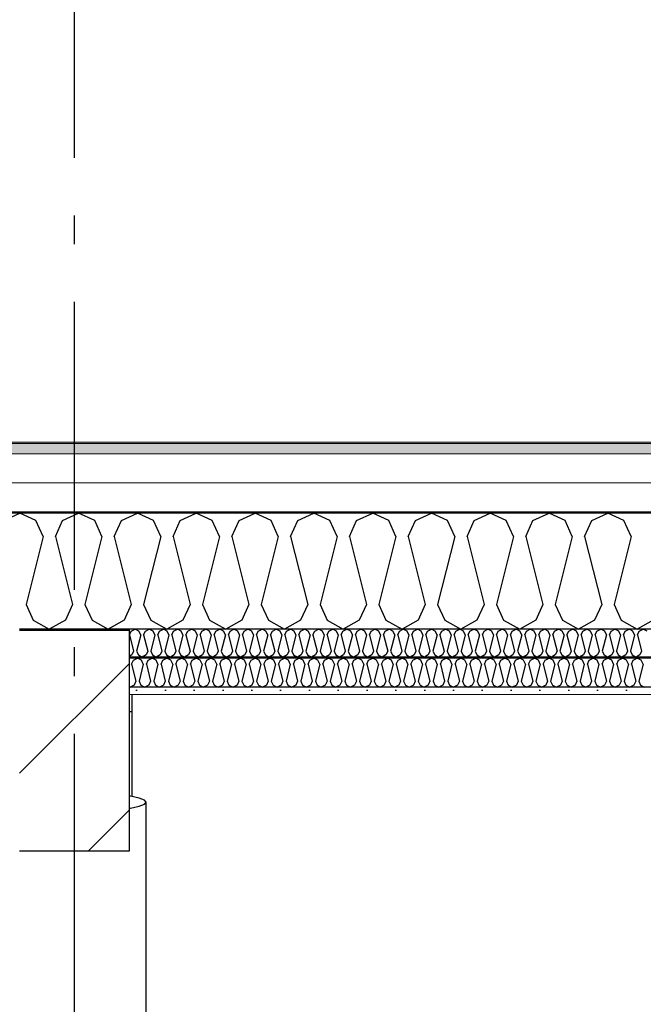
# Model space of a CAD drawing. Header units: millimetres. Extents: x -8544 to 51179, y -2070 to 39312.
# Tile 42 of 165: x 1122 to 2204, y 9630 to 11340. Entities that reach past the tile are written whole.
import ezdxf
from ezdxf.enums import TextEntityAlignment as Align

# ---------------------------------------------------------------- set-up
doc = ezdxf.new("R2010")
doc.units = ezdxf.units.MM
doc.header["$LTSCALE"] = 0.5
doc.header["$MEASUREMENT"] = 0
doc.linetypes.add('Akselinje', pattern=[1500, 1000, -200, 100, -200])
doc.linetypes.add('PLINE', pattern=[0])
for name, color, linetype in [('222- Søyler', 7, 'Continuous'), ('223- Bjelker', 7, 'Continuous'), ('223- Bjelker (Skravur)', 7, 'Continuous'), ('2411 Bærende innervegger betong', 7, 'Continuous'), ('245- Skjørt(Nye konstruksjoner)', 7, 'Continuous'), ('256- Faste himlinger og overflatebehandling (Skravur)(Nye konstruksjoner)', 7, 'Continuous'), ('256- Faste himlinger og overflatebehandling(Nye konstruksjoner)', 7, 'Continuous'), ('261- Primærkonstruksjon (tak)', 7, 'Continuous'), ('261- Primærkonstruksjon (tak) (Skravur)', 7, 'Continuous'), ('262- Taktekking (Skravur)(Nye konstruksjoner)', 7, 'Continuous'), ('82-- Modullinjer', 7, 'Continuous')]:
    doc.layers.add(name, color=color, linetype=linetype)
doc.layers.add('236- Innvendig kledning og overflate(Nye konstruksjoner)', color=7, linetype='Continuous', lineweight=0)
doc.layers.add('262- Taktekking(Nye konstruksjoner)', color=7, linetype='Continuous', lineweight=0)
doc.styles.add('GENERATED_STYLE_1', font='arial.ttf')

# ---------------------------------------------------------------- blocks, each defined once
blk = doc.blocks.new('*X3')
at = {"layer": '261- Primærkonstruksjon (tak) (Skravur)', "linetype": 'PLINE'}
for p, q in [((1094.6, 10470), (1122.5, 10483.1)), ((1150.4, 10470), (1122.5, 10483.1)), ((1196.7, 10470), (1224.5, 10483.1)), ((1252.4, 10470), (1224.5, 10483.1)), ((1298.7, 10470), (1326.6, 10483.1)), ((1354.5, 10470), (1326.6, 10483.1)), ((1400.8, 10470), (1428.6, 10483.1)), ((1456.5, 10470), (1428.6, 10483.1)), ((1502.8, 10470), (1530.7, 10483.1)), ((1558.5, 10470), (1530.7, 10483.1)), ((1604.9, 10470), (1632.7, 10483.1)), ((1660.6, 10470), (1632.7, 10483.1)), ((1706.9, 10470), (1734.8, 10483.1)), ((1762.6, 10470), (1734.8, 10483.1)), ((1808.9, 10470), (1836.8, 10483.1)), ((1864.7, 10470), (1836.8, 10483.1)), ((1911, 10470), (1938.9, 10483.1)), ((1966.7, 10470), (1938.9, 10483.1)), ((2013, 10470), (2040.9, 10483.1)), ((2068.8, 10470), (2040.9, 10483.1)), ((2115.1, 10470), (2142.9, 10483.1)), ((2170.8, 10470), (2142.9, 10483.1)), ((1162.8, 10442.6), (1150.4, 10470)), ((1184.2, 10442.6), (1196.7, 10470)), ((1264.8, 10442.6), (1252.4, 10470)), ((1286.3, 10442.6), (1298.7, 10470)), ((1366.9, 10442.6), (1354.5, 10470)), ((1388.3, 10442.6), (1400.8, 10470)), ((1468.9, 10442.6), (1456.5, 10470)), ((1490.4, 10442.6), (1502.8, 10470)), ((1571, 10442.6), (1558.5, 10470)), ((1592.4, 10442.6), (1604.9, 10470)), ((1673, 10442.6), (1660.6, 10470)), ((1694.5, 10442.6), (1706.9, 10470)), ((1775.1, 10442.6), (1762.6, 10470)), ((1796.5, 10442.6), (1808.9, 10470)), ((1877.1, 10442.6), (1864.7, 10470)), ((1898.6, 10442.6), (1911, 10470)), ((1979.2, 10442.6), (1966.7, 10470)), ((2000.6, 10442.6), (2013, 10470)), ((2081.2, 10442.6), (2068.8, 10470)), ((2102.6, 10442.6), (2115.1, 10470)), ((2183.2, 10442.6), (2170.8, 10470)), ((1162.8, 10442.6), (1133.2, 10324.3)), ((1184.2, 10442.6), (1213.8, 10324.3)), ((1264.8, 10442.6), (1235.3, 10324.3)), ((1286.3, 10442.6), (1315.9, 10324.3)), ((1366.9, 10442.6), (1337.3, 10324.3)), ((1388.3, 10442.6), (1417.9, 10324.3)), ((1468.9, 10442.6), (1439.3, 10324.3)), ((1490.4, 10442.6), (1520, 10324.3)), ((1571, 10442.6), (1541.4, 10324.3)), ((1592.4, 10442.6), (1622, 10324.3)), ((1673, 10442.6), (1643.4, 10324.3)), ((1694.5, 10442.6), (1724, 10324.3)), ((1775.1, 10442.6), (1745.5, 10324.3)), ((1796.5, 10442.6), (1826.1, 10324.3)), ((1877.1, 10442.6), (1847.5, 10324.3)), ((1898.6, 10442.6), (1928.1, 10324.3)), ((1979.2, 10442.6), (1949.6, 10324.3)), ((2000.6, 10442.6), (2030.2, 10324.3)), ((2081.2, 10442.6), (2051.6, 10324.3)), ((2102.6, 10442.6), (2132.2, 10324.3)), ((2183.2, 10442.6), (2153.7, 10324.3)), ((1133.2, 10324.3), (1145.6, 10297)), ((1213.8, 10324.3), (1201.4, 10297)), ((1235.3, 10324.3), (1247.7, 10297)), ((1315.9, 10324.3), (1303.4, 10297)), ((1337.3, 10324.3), (1349.7, 10297)), ((1417.9, 10324.3), (1405.5, 10297)), ((1439.3, 10324.3), (1451.8, 10297)), ((1520, 10324.3), (1507.5, 10297)), ((1541.4, 10324.3), (1553.8, 10297)), ((1622, 10324.3), (1609.6, 10297)), ((1643.4, 10324.3), (1655.9, 10297)), ((1724, 10324.3), (1711.6, 10297)), ((1745.5, 10324.3), (1757.9, 10297)), ((1826.1, 10324.3), (1813.7, 10297)), ((1847.5, 10324.3), (1860, 10297)), ((1928.1, 10324.3), (1915.7, 10297)), ((1949.6, 10324.3), (1962, 10297)), ((2030.2, 10324.3), (2017.7, 10297)), ((2051.6, 10324.3), (2064.1, 10297)), ((2132.2, 10324.3), (2119.8, 10297)), ((2153.7, 10324.3), (2166.1, 10297)), ((1145.6, 10297), (1173.5, 10281.4)), ((1201.4, 10297), (1173.5, 10281.4)), ((1247.7, 10297), (1275.6, 10281.4)), ((1303.4, 10297), (1275.6, 10281.4)), ((1349.7, 10297), (1377.6, 10281.4)), ((1405.5, 10297), (1377.6, 10281.4)), ((1451.8, 10297), (1479.7, 10281.4)), ((1507.5, 10297), (1479.7, 10281.4)), ((1553.8, 10297), (1581.7, 10281.4)), ((1609.6, 10297), (1581.7, 10281.4)), ((1655.9, 10297), (1683.7, 10281.4)), ((1711.6, 10297), (1683.7, 10281.4)), ((1757.9, 10297), (1785.8, 10281.4)), ((1813.7, 10297), (1785.8, 10281.4)), ((1860, 10297), (1887.8, 10281.4)), ((1915.7, 10297), (1887.8, 10281.4)), ((1962, 10297), (1989.9, 10281.4)), ((2017.7, 10297), (1989.9, 10281.4)), ((2064.1, 10297), (2091.9, 10281.4)), ((2119.8, 10297), (2091.9, 10281.4)), ((2166.1, 10297), (2194, 10281.4)), ((2221.8, 10297), (2194, 10281.4))]:
    blk.add_line(p, q, dxfattribs=at)
blk = doc.blocks.new('*X50')
at = {"layer": '256- Faste himlinger og overflatebehandling (Skravur)(Nye konstruksjoner)', "linetype": 'PLINE'}
for p, q in [((1312.8, 10271.7), (1315.8, 10278.3)), ((1315.8, 10278.3), (1322.5, 10281.4)), ((1329.2, 10278.3), (1322.5, 10281.4)), ((1332.2, 10271.7), (1329.2, 10278.3)), ((1337.3, 10271.7), (1340.3, 10278.3)), ((1340.3, 10278.3), (1347, 10281.4)), ((1353.7, 10278.3), (1347, 10281.4)), ((1356.7, 10271.7), (1353.7, 10278.3)), ((1361.8, 10271.7), (1364.8, 10278.3)), ((1364.8, 10278.3), (1371.5, 10281.4)), ((1378.2, 10278.3), (1371.5, 10281.4)), ((1381.2, 10271.7), (1378.2, 10278.3)), ((1386.3, 10271.7), (1389.3, 10278.3)), ((1389.3, 10278.3), (1396, 10281.4)), ((1402.7, 10278.3), (1396, 10281.4)), ((1405.6, 10271.7), (1402.7, 10278.3)), ((1410.8, 10271.7), (1413.8, 10278.3)), ((1413.8, 10278.3), (1420.5, 10281.4)), ((1427.2, 10278.3), (1420.5, 10281.4)), ((1430.1, 10271.7), (1427.2, 10278.3)), ((1435.3, 10271.7), (1438.3, 10278.3)), ((1438.3, 10278.3), (1445, 10281.4)), ((1451.6, 10278.3), (1445, 10281.4)), ((1454.6, 10271.7), (1451.6, 10278.3)), ((1459.8, 10271.7), (1462.8, 10278.3)), ((1462.8, 10278.3), (1469.4, 10281.4)), ((1476.1, 10278.3), (1469.4, 10281.4)), ((1479.1, 10271.7), (1476.1, 10278.3)), ((1484.3, 10271.7), (1487.3, 10278.3)), ((1487.3, 10278.3), (1493.9, 10281.4)), ((1500.6, 10278.3), (1493.9, 10281.4)), ((1503.6, 10271.7), (1500.6, 10278.3)), ((1508.8, 10271.7), (1511.7, 10278.3)), ((1511.7, 10278.3), (1518.4, 10281.4)), ((1525.1, 10278.3), (1518.4, 10281.4)), ((1528.1, 10271.7), (1525.1, 10278.3)), ((1533.2, 10271.7), (1536.2, 10278.3)), ((1536.2, 10278.3), (1542.9, 10281.4)), ((1549.6, 10278.3), (1542.9, 10281.4)), ((1552.6, 10271.7), (1549.6, 10278.3)), ((1557.7, 10271.7), (1560.7, 10278.3)), ((1560.7, 10278.3), (1567.4, 10281.4)), ((1574.1, 10278.3), (1567.4, 10281.4)), ((1577.1, 10271.7), (1574.1, 10278.3)), ((1582.2, 10271.7), (1585.2, 10278.3)), ((1585.2, 10278.3), (1591.9, 10281.4)), ((1598.6, 10278.3), (1591.9, 10281.4)), ((1601.6, 10271.7), (1598.6, 10278.3)), ((1606.7, 10271.7), (1609.7, 10278.3)), ((1609.7, 10278.3), (1616.4, 10281.4)), ((1623.1, 10278.3), (1616.4, 10281.4)), ((1626.1, 10271.7), (1623.1, 10278.3)), ((1631.2, 10271.7), (1634.2, 10278.3)), ((1634.2, 10278.3), (1640.9, 10281.4)), ((1647.6, 10278.3), (1640.9, 10281.4)), ((1650.6, 10271.7), (1647.6, 10278.3)), ((1655.7, 10271.7), (1658.7, 10278.3)), ((1658.7, 10278.3), (1665.4, 10281.4)), ((1672.1, 10278.3), (1665.4, 10281.4)), ((1675, 10271.7), (1672.1, 10278.3)), ((1680.2, 10271.7), (1683.2, 10278.3)), ((1683.2, 10278.3), (1689.9, 10281.4)), ((1696.6, 10278.3), (1689.9, 10281.4)), ((1699.5, 10271.7), (1696.6, 10278.3)), ((1704.7, 10271.7), (1707.7, 10278.3)), ((1707.7, 10278.3), (1714.4, 10281.4)), ((1721, 10278.3), (1714.4, 10281.4)), ((1724, 10271.7), (1721, 10278.3)), ((1729.2, 10271.7), (1732.2, 10278.3)), ((1732.2, 10278.3), (1738.8, 10281.4)), ((1745.5, 10278.3), (1738.8, 10281.4)), ((1748.5, 10271.7), (1745.5, 10278.3)), ((1753.7, 10271.7), (1756.6, 10278.3)), ((1756.6, 10278.3), (1763.3, 10281.4)), ((1770, 10278.3), (1763.3, 10281.4)), ((1773, 10271.7), (1770, 10278.3)), ((1778.2, 10271.7), (1781.1, 10278.3)), ((1781.1, 10278.3), (1787.8, 10281.4)), ((1794.5, 10278.3), (1787.8, 10281.4)), ((1797.5, 10271.7), (1794.5, 10278.3)), ((1802.6, 10271.7), (1805.6, 10278.3)), ((1805.6, 10278.3), (1812.3, 10281.4)), ((1819, 10278.3), (1812.3, 10281.4)), ((1822, 10271.7), (1819, 10278.3)), ((1827.1, 10271.7), (1830.1, 10278.3)), ((1830.1, 10278.3), (1836.8, 10281.4)), ((1843.5, 10278.3), (1836.8, 10281.4)), ((1846.5, 10271.7), (1843.5, 10278.3)), ((1851.6, 10271.7), (1854.6, 10278.3)), ((1854.6, 10278.3), (1861.3, 10281.4)), ((1868, 10278.3), (1861.3, 10281.4)), ((1871, 10271.7), (1868, 10278.3)), ((1876.1, 10271.7), (1879.1, 10278.3)), ((1879.1, 10278.3), (1885.8, 10281.4)), ((1892.5, 10278.3), (1885.8, 10281.4)), ((1895.5, 10271.7), (1892.5, 10278.3)), ((1900.6, 10271.7), (1903.6, 10278.3)), ((1903.6, 10278.3), (1910.3, 10281.4)), ((1917, 10278.3), (1910.3, 10281.4)), ((1920, 10271.7), (1917, 10278.3)), ((1925.1, 10271.7), (1928.1, 10278.3)), ((1928.1, 10278.3), (1934.8, 10281.4)), ((1941.5, 10278.3), (1934.8, 10281.4)), ((1944.4, 10271.7), (1941.5, 10278.3)), ((1949.6, 10271.7), (1952.6, 10278.3)), ((1952.6, 10278.3), (1959.3, 10281.4)), ((1966, 10278.3), (1959.3, 10281.4)), ((1968.9, 10271.7), (1966, 10278.3)), ((1974.1, 10271.7), (1977.1, 10278.3)), ((1977.1, 10278.3), (1983.8, 10281.4)), ((1990.4, 10278.3), (1983.8, 10281.4)), ((1993.4, 10271.7), (1990.4, 10278.3)), ((1998.6, 10271.7), (2001.6, 10278.3)), ((2001.6, 10278.3), (2008.2, 10281.4)), ((2014.9, 10278.3), (2008.2, 10281.4)), ((2017.9, 10271.7), (2014.9, 10278.3)), ((2023.1, 10271.7), (2026, 10278.3)), ((2026, 10278.3), (2032.7, 10281.4)), ((2039.4, 10278.3), (2032.7, 10281.4)), ((2042.4, 10271.7), (2039.4, 10278.3)), ((2047.6, 10271.7), (2050.5, 10278.3)), ((2050.5, 10278.3), (2057.2, 10281.4)), ((2063.9, 10278.3), (2057.2, 10281.4)), ((2066.9, 10271.7), (2063.9, 10278.3)), ((2072, 10271.7), (2075, 10278.3)), ((2075, 10278.3), (2081.7, 10281.4)), ((2088.4, 10278.3), (2081.7, 10281.4)), ((2091.4, 10271.7), (2088.4, 10278.3)), ((2096.5, 10271.7), (2099.5, 10278.3)), ((2099.5, 10278.3), (2106.2, 10281.4)), ((2112.9, 10278.3), (2106.2, 10281.4)), ((2115.9, 10271.7), (2112.9, 10278.3)), ((2121, 10271.7), (2124, 10278.3)), ((2124, 10278.3), (2130.7, 10281.4)), ((2137.4, 10278.3), (2130.7, 10281.4)), ((2140.4, 10271.7), (2137.4, 10278.3)), ((2145.5, 10271.7), (2148.5, 10278.3)), ((2148.5, 10278.3), (2155.2, 10281.4)), ((2161.9, 10278.3), (2155.2, 10281.4)), ((2164.9, 10271.7), (2161.9, 10278.3)), ((2170, 10271.7), (2173, 10278.3)), ((2173, 10278.3), (2179.7, 10281.4)), ((2186.4, 10278.3), (2179.7, 10281.4)), ((2189.4, 10271.7), (2186.4, 10278.3)), ((2194.5, 10271.7), (2197.5, 10278.3)), ((2197.5, 10278.3), (2204.2, 10281.4)), ((2210.9, 10278.3), (2204.2, 10281.4)), ((1312.8, 10271.7), (1319.9, 10243.3)), ((1332.2, 10271.7), (1325.1, 10243.3)), ((1337.3, 10271.7), (1344.4, 10243.3)), ((1356.7, 10271.7), (1349.6, 10243.3)), ((1361.8, 10271.7), (1368.9, 10243.3)), ((1381.2, 10271.7), (1374.1, 10243.3)), ((1386.3, 10271.7), (1393.4, 10243.3)), ((1405.6, 10271.7), (1398.5, 10243.3)), ((1410.8, 10271.7), (1417.9, 10243.3)), ((1430.1, 10271.7), (1423, 10243.3)), ((1435.3, 10271.7), (1442.4, 10243.3)), ((1454.6, 10271.7), (1447.5, 10243.3)), ((1459.8, 10271.7), (1466.9, 10243.3)), ((1479.1, 10271.7), (1472, 10243.3)), ((1484.3, 10271.7), (1491.4, 10243.3)), ((1503.6, 10271.7), (1496.5, 10243.3)), ((1508.8, 10271.7), (1515.9, 10243.3)), ((1528.1, 10271.7), (1521, 10243.3)), ((1533.2, 10271.7), (1540.3, 10243.3)), ((1552.6, 10271.7), (1545.5, 10243.3)), ((1557.7, 10271.7), (1564.8, 10243.3)), ((1577.1, 10271.7), (1570, 10243.3)), ((1582.2, 10271.7), (1589.3, 10243.3)), ((1601.6, 10271.7), (1594.5, 10243.3)), ((1606.7, 10271.7), (1613.8, 10243.3)), ((1626.1, 10271.7), (1619, 10243.3)), ((1631.2, 10271.7), (1638.3, 10243.3)), ((1650.6, 10271.7), (1643.5, 10243.3)), ((1655.7, 10271.7), (1662.8, 10243.3)), ((1675, 10271.7), (1667.9, 10243.3)), ((1680.2, 10271.7), (1687.3, 10243.3)), ((1699.5, 10271.7), (1692.4, 10243.3)), ((1704.7, 10271.7), (1711.8, 10243.3)), ((1724, 10271.7), (1716.9, 10243.3)), ((1729.2, 10271.7), (1736.3, 10243.3)), ((1748.5, 10271.7), (1741.4, 10243.3)), ((1753.7, 10271.7), (1760.8, 10243.3)), ((1773, 10271.7), (1765.9, 10243.3)), ((1778.2, 10271.7), (1785.3, 10243.3)), ((1797.5, 10271.7), (1790.4, 10243.3)), ((1802.6, 10271.7), (1809.7, 10243.3)), ((1822, 10271.7), (1814.9, 10243.3)), ((1827.1, 10271.7), (1834.2, 10243.3)), ((1846.5, 10271.7), (1839.4, 10243.3)), ((1851.6, 10271.7), (1858.7, 10243.3)), ((1871, 10271.7), (1863.9, 10243.3)), ((1876.1, 10271.7), (1883.2, 10243.3)), ((1895.5, 10271.7), (1888.4, 10243.3)), ((1900.6, 10271.7), (1907.7, 10243.3)), ((1920, 10271.7), (1912.9, 10243.3)), ((1925.1, 10271.7), (1932.2, 10243.3)), ((1944.4, 10271.7), (1937.3, 10243.3)), ((1949.6, 10271.7), (1956.7, 10243.3)), ((1968.9, 10271.7), (1961.8, 10243.3)), ((1974.1, 10271.7), (1981.2, 10243.3)), ((1993.4, 10271.7), (1986.3, 10243.3)), ((1998.6, 10271.7), (2005.7, 10243.3)), ((2017.9, 10271.7), (2010.8, 10243.3)), ((2023.1, 10271.7), (2030.2, 10243.3)), ((2042.4, 10271.7), (2035.3, 10243.3)), ((2047.6, 10271.7), (2054.7, 10243.3)), ((2066.9, 10271.7), (2059.8, 10243.3)), ((2072, 10271.7), (2079.1, 10243.3)), ((2091.4, 10271.7), (2084.3, 10243.3)), ((2096.5, 10271.7), (2103.6, 10243.3)), ((2115.9, 10271.7), (2108.8, 10243.3)), ((2121, 10271.7), (2128.1, 10243.3)), ((2140.4, 10271.7), (2133.3, 10243.3)), ((2145.5, 10271.7), (2152.6, 10243.3)), ((2164.9, 10271.7), (2157.8, 10243.3)), ((2170, 10271.7), (2177.1, 10243.3)), ((2189.4, 10271.7), (2182.3, 10243.3)), ((2194.5, 10271.7), (2201.6, 10243.3)), ((1319.9, 10243.3), (1316.9, 10236.7)), ((1325.1, 10243.3), (1328.1, 10236.7)), ((1344.4, 10243.3), (1341.4, 10236.7)), ((1349.6, 10243.3), (1352.6, 10236.7)), ((1368.9, 10243.3), (1365.9, 10236.7)), ((1374.1, 10243.3), (1377, 10236.7)), ((1393.4, 10243.3), (1390.4, 10236.7)), ((1398.5, 10243.3), (1401.5, 10236.7)), ((1417.9, 10243.3), (1414.9, 10236.7)), ((1423, 10243.3), (1426, 10236.7)), ((1442.4, 10243.3), (1439.4, 10236.7)), ((1447.5, 10243.3), (1450.5, 10236.7)), ((1466.9, 10243.3), (1463.9, 10236.7)), ((1472, 10243.3), (1475, 10236.7)), ((1491.4, 10243.3), (1488.4, 10236.7)), ((1496.5, 10243.3), (1499.5, 10236.7)), ((1515.9, 10243.3), (1512.9, 10236.7)), ((1521, 10243.3), (1524, 10236.7)), ((1540.3, 10243.3), (1537.4, 10236.7)), ((1545.5, 10243.3), (1548.5, 10236.7)), ((1564.8, 10243.3), (1561.9, 10236.7)), ((1570, 10243.3), (1573, 10236.7)), ((1589.3, 10243.3), (1586.3, 10236.7)), ((1594.5, 10243.3), (1597.5, 10236.7)), ((1613.8, 10243.3), (1610.8, 10236.7)), ((1619, 10243.3), (1621.9, 10236.7)), ((1638.3, 10243.3), (1635.3, 10236.7)), ((1643.5, 10243.3), (1646.4, 10236.7)), ((1662.8, 10243.3), (1659.8, 10236.7)), ((1667.9, 10243.3), (1670.9, 10236.7)), ((1687.3, 10243.3), (1684.3, 10236.7)), ((1692.4, 10243.3), (1695.4, 10236.7)), ((1711.8, 10243.3), (1708.8, 10236.7)), ((1716.9, 10243.3), (1719.9, 10236.7)), ((1736.3, 10243.3), (1733.3, 10236.7)), ((1741.4, 10243.3), (1744.4, 10236.7)), ((1760.8, 10243.3), (1757.8, 10236.7)), ((1765.9, 10243.3), (1768.9, 10236.7)), ((1785.3, 10243.3), (1782.3, 10236.7)), ((1790.4, 10243.3), (1793.4, 10236.7)), ((1809.7, 10243.3), (1806.8, 10236.7)), ((1814.9, 10243.3), (1817.9, 10236.7)), ((1834.2, 10243.3), (1831.3, 10236.7)), ((1839.4, 10243.3), (1842.4, 10236.7)), ((1858.7, 10243.3), (1855.7, 10236.7)), ((1863.9, 10243.3), (1866.9, 10236.7)), ((1883.2, 10243.3), (1880.2, 10236.7)), ((1888.4, 10243.3), (1891.3, 10236.7)), ((1907.7, 10243.3), (1904.7, 10236.7)), ((1912.9, 10243.3), (1915.8, 10236.7)), ((1932.2, 10243.3), (1929.2, 10236.7)), ((1937.3, 10243.3), (1940.3, 10236.7)), ((1956.7, 10243.3), (1953.7, 10236.7)), ((1961.8, 10243.3), (1964.8, 10236.7)), ((1981.2, 10243.3), (1978.2, 10236.7)), ((1986.3, 10243.3), (1989.3, 10236.7)), ((2005.7, 10243.3), (2002.7, 10236.7)), ((2010.8, 10243.3), (2013.8, 10236.7)), ((2030.2, 10243.3), (2027.2, 10236.7)), ((2035.3, 10243.3), (2038.3, 10236.7)), ((2054.7, 10243.3), (2051.7, 10236.7)), ((2059.8, 10243.3), (2062.8, 10236.7)), ((2079.1, 10243.3), (2076.2, 10236.7)), ((2084.3, 10243.3), (2087.3, 10236.7)), ((2103.6, 10243.3), (2100.7, 10236.7)), ((2108.8, 10243.3), (2111.8, 10236.7)), ((2128.1, 10243.3), (2125.1, 10236.7)), ((2133.3, 10243.3), (2136.3, 10236.7)), ((2152.6, 10243.3), (2149.6, 10236.7)), ((2157.8, 10243.3), (2160.7, 10236.7)), ((2177.1, 10243.3), (2174.1, 10236.7)), ((2182.3, 10243.3), (2185.2, 10236.7)), ((2201.6, 10243.3), (2198.6, 10236.7)), ((1316.9, 10236.7), (1311.9, 10233.9)), ((1328.1, 10236.7), (1334.7, 10233)), ((1341.4, 10236.7), (1334.7, 10233)), ((1352.6, 10236.7), (1359.2, 10233)), ((1365.9, 10236.7), (1359.2, 10233)), ((1377, 10236.7), (1383.7, 10233)), ((1390.4, 10236.7), (1383.7, 10233)), ((1401.5, 10236.7), (1408.2, 10233)), ((1414.9, 10236.7), (1408.2, 10233)), ((1426, 10236.7), (1432.7, 10233)), ((1439.4, 10236.7), (1432.7, 10233)), ((1450.5, 10236.7), (1457.2, 10233)), ((1463.9, 10236.7), (1457.2, 10233)), ((1475, 10236.7), (1481.7, 10233)), ((1488.4, 10236.7), (1481.7, 10233)), ((1499.5, 10236.7), (1506.2, 10233)), ((1512.9, 10236.7), (1506.2, 10233)), ((1524, 10236.7), (1530.7, 10233)), ((1537.4, 10236.7), (1530.7, 10233)), ((1548.5, 10236.7), (1555.2, 10233)), ((1561.9, 10236.7), (1555.2, 10233)), ((1573, 10236.7), (1579.7, 10233)), ((1586.3, 10236.7), (1579.7, 10233)), ((1597.5, 10236.7), (1604.1, 10233)), ((1610.8, 10236.7), (1604.1, 10233)), ((1621.9, 10236.7), (1628.6, 10233)), ((1635.3, 10236.7), (1628.6, 10233)), ((1646.4, 10236.7), (1653.1, 10233)), ((1659.8, 10236.7), (1653.1, 10233)), ((1670.9, 10236.7), (1677.6, 10233)), ((1684.3, 10236.7), (1677.6, 10233)), ((1695.4, 10236.7), (1702.1, 10233)), ((1708.8, 10236.7), (1702.1, 10233)), ((1719.9, 10236.7), (1726.6, 10233)), ((1733.3, 10236.7), (1726.6, 10233)), ((1744.4, 10236.7), (1751.1, 10233)), ((1757.8, 10236.7), (1751.1, 10233)), ((1768.9, 10236.7), (1775.6, 10233)), ((1782.3, 10236.7), (1775.6, 10233)), ((1793.4, 10236.7), (1800.1, 10233)), ((1806.8, 10236.7), (1800.1, 10233)), ((1817.9, 10236.7), (1824.6, 10233)), ((1831.3, 10236.7), (1824.6, 10233)), ((1842.4, 10236.7), (1849.1, 10233)), ((1855.7, 10236.7), (1849.1, 10233)), ((1866.9, 10236.7), (1873.5, 10233)), ((1880.2, 10236.7), (1873.5, 10233)), ((1891.3, 10236.7), (1898, 10233)), ((1904.7, 10236.7), (1898, 10233)), ((1915.8, 10236.7), (1922.5, 10233)), ((1929.2, 10236.7), (1922.5, 10233)), ((1940.3, 10236.7), (1947, 10233)), ((1953.7, 10236.7), (1947, 10233)), ((1964.8, 10236.7), (1971.5, 10233)), ((1978.2, 10236.7), (1971.5, 10233)), ((1989.3, 10236.7), (1996, 10233)), ((2002.7, 10236.7), (1996, 10233)), ((2013.8, 10236.7), (2020.5, 10233)), ((2027.2, 10236.7), (2020.5, 10233)), ((2038.3, 10236.7), (2045, 10233)), ((2051.7, 10236.7), (2045, 10233)), ((2062.8, 10236.7), (2069.5, 10233)), ((2076.2, 10236.7), (2069.5, 10233)), ((2087.3, 10236.7), (2094, 10233)), ((2100.7, 10236.7), (2094, 10233)), ((2111.8, 10236.7), (2118.5, 10233)), ((2125.1, 10236.7), (2118.5, 10233)), ((2136.3, 10236.7), (2142.9, 10233)), ((2149.6, 10236.7), (2142.9, 10233)), ((2160.7, 10236.7), (2167.4, 10233)), ((2174.1, 10236.7), (2167.4, 10233)), ((2185.2, 10236.7), (2191.9, 10233)), ((2198.6, 10236.7), (2191.9, 10233))]:
    blk.add_line(p, q, dxfattribs=at)
blk = doc.blocks.new('*X51')
at = {"layer": '256- Faste himlinger og overflatebehandling (Skravur)(Nye konstruksjoner)', "linetype": 'PLINE'}
for p, q in [((1316.5, 10220.9), (1319.6, 10227.7)), ((1319.6, 10227.7), (1326.6, 10231)), ((1333.6, 10227.7), (1326.6, 10231)), ((1336.7, 10220.9), (1333.6, 10227.7)), ((1342, 10220.9), (1345.1, 10227.7)), ((1345.1, 10227.7), (1352.1, 10231)), ((1359.1, 10227.7), (1352.1, 10231)), ((1362.2, 10220.9), (1359.1, 10227.7)), ((1367.5, 10220.9), (1370.6, 10227.7)), ((1370.6, 10227.7), (1377.6, 10231)), ((1384.6, 10227.7), (1377.6, 10231)), ((1387.7, 10220.9), (1384.6, 10227.7)), ((1393, 10220.9), (1396.2, 10227.7)), ((1396.2, 10227.7), (1403.1, 10231)), ((1410.1, 10227.7), (1403.1, 10231)), ((1413.2, 10220.9), (1410.1, 10227.7)), ((1418.6, 10220.9), (1421.7, 10227.7)), ((1421.7, 10227.7), (1428.6, 10231)), ((1435.6, 10227.7), (1428.6, 10231)), ((1438.7, 10220.9), (1435.6, 10227.7)), ((1444.1, 10220.9), (1447.2, 10227.7)), ((1447.2, 10227.7), (1454.1, 10231)), ((1461.1, 10227.7), (1454.1, 10231)), ((1464.2, 10220.9), (1461.1, 10227.7)), ((1469.6, 10220.9), (1472.7, 10227.7)), ((1472.7, 10227.7), (1479.7, 10231)), ((1486.6, 10227.7), (1479.7, 10231)), ((1489.7, 10220.9), (1486.6, 10227.7)), ((1495.1, 10220.9), (1498.2, 10227.7)), ((1498.2, 10227.7), (1505.2, 10231)), ((1512.1, 10227.7), (1505.2, 10231)), ((1515.2, 10220.9), (1512.1, 10227.7)), ((1520.6, 10220.9), (1523.7, 10227.7)), ((1523.7, 10227.7), (1530.7, 10231)), ((1537.6, 10227.7), (1530.7, 10231)), ((1540.8, 10220.9), (1537.6, 10227.7)), ((1546.1, 10220.9), (1549.2, 10227.7)), ((1549.2, 10227.7), (1556.2, 10231)), ((1563.2, 10227.7), (1556.2, 10231)), ((1566.3, 10220.9), (1563.2, 10227.7)), ((1571.6, 10220.9), (1574.7, 10227.7)), ((1574.7, 10227.7), (1581.7, 10231)), ((1588.7, 10227.7), (1581.7, 10231)), ((1591.8, 10220.9), (1588.7, 10227.7)), ((1597.1, 10220.9), (1600.2, 10227.7)), ((1600.2, 10227.7), (1607.2, 10231)), ((1614.2, 10227.7), (1607.2, 10231)), ((1617.3, 10220.9), (1614.2, 10227.7)), ((1622.6, 10220.9), (1625.8, 10227.7)), ((1625.8, 10227.7), (1632.7, 10231)), ((1639.7, 10227.7), (1632.7, 10231)), ((1642.8, 10220.9), (1639.7, 10227.7)), ((1648.2, 10220.9), (1651.3, 10227.7)), ((1651.3, 10227.7), (1658.2, 10231)), ((1665.2, 10227.7), (1658.2, 10231)), ((1668.3, 10220.9), (1665.2, 10227.7)), ((1673.7, 10220.9), (1676.8, 10227.7)), ((1676.8, 10227.7), (1683.7, 10231)), ((1690.7, 10227.7), (1683.7, 10231)), ((1693.8, 10220.9), (1690.7, 10227.7)), ((1699.2, 10220.9), (1702.3, 10227.7)), ((1702.3, 10227.7), (1709.3, 10231)), ((1716.2, 10227.7), (1709.3, 10231)), ((1719.3, 10220.9), (1716.2, 10227.7)), ((1724.7, 10220.9), (1727.8, 10227.7)), ((1727.8, 10227.7), (1734.8, 10231)), ((1741.7, 10227.7), (1734.8, 10231)), ((1744.8, 10220.9), (1741.7, 10227.7)), ((1750.2, 10220.9), (1753.3, 10227.7)), ((1753.3, 10227.7), (1760.3, 10231)), ((1767.2, 10227.7), (1760.3, 10231)), ((1770.4, 10220.9), (1767.2, 10227.7)), ((1775.7, 10220.9), (1778.8, 10227.7)), ((1778.8, 10227.7), (1785.8, 10231)), ((1792.8, 10227.7), (1785.8, 10231)), ((1795.9, 10220.9), (1792.8, 10227.7)), ((1801.2, 10220.9), (1804.3, 10227.7)), ((1804.3, 10227.7), (1811.3, 10231)), ((1818.3, 10227.7), (1811.3, 10231)), ((1821.4, 10220.9), (1818.3, 10227.7)), ((1826.7, 10220.9), (1829.8, 10227.7)), ((1829.8, 10227.7), (1836.8, 10231)), ((1843.8, 10227.7), (1836.8, 10231)), ((1846.9, 10220.9), (1843.8, 10227.7)), ((1852.2, 10220.9), (1855.4, 10227.7)), ((1855.4, 10227.7), (1862.3, 10231)), ((1869.3, 10227.7), (1862.3, 10231)), ((1872.4, 10220.9), (1869.3, 10227.7)), ((1877.8, 10220.9), (1880.9, 10227.7)), ((1880.9, 10227.7), (1887.8, 10231)), ((1894.8, 10227.7), (1887.8, 10231)), ((1897.9, 10220.9), (1894.8, 10227.7)), ((1903.3, 10220.9), (1906.4, 10227.7)), ((1906.4, 10227.7), (1913.3, 10231)), ((1920.3, 10227.7), (1913.3, 10231)), ((1923.4, 10220.9), (1920.3, 10227.7)), ((1928.8, 10220.9), (1931.9, 10227.7)), ((1931.9, 10227.7), (1938.9, 10231)), ((1945.8, 10227.7), (1938.9, 10231)), ((1948.9, 10220.9), (1945.8, 10227.7)), ((1954.3, 10220.9), (1957.4, 10227.7)), ((1957.4, 10227.7), (1964.4, 10231)), ((1971.3, 10227.7), (1964.4, 10231)), ((1974.4, 10220.9), (1971.3, 10227.7)), ((1979.8, 10220.9), (1982.9, 10227.7)), ((1982.9, 10227.7), (1989.9, 10231)), ((1996.8, 10227.7), (1989.9, 10231)), ((2000, 10220.9), (1996.8, 10227.7)), ((2005.3, 10220.9), (2008.4, 10227.7)), ((2008.4, 10227.7), (2015.4, 10231)), ((2022.4, 10227.7), (2015.4, 10231)), ((2025.5, 10220.9), (2022.4, 10227.7)), ((2030.8, 10220.9), (2033.9, 10227.7)), ((2033.9, 10227.7), (2040.9, 10231)), ((2047.9, 10227.7), (2040.9, 10231)), ((2051, 10220.9), (2047.9, 10227.7)), ((2056.3, 10220.9), (2059.4, 10227.7)), ((2059.4, 10227.7), (2066.4, 10231)), ((2073.4, 10227.7), (2066.4, 10231)), ((2076.5, 10220.9), (2073.4, 10227.7)), ((2081.8, 10220.9), (2085, 10227.7)), ((2085, 10227.7), (2091.9, 10231)), ((2098.9, 10227.7), (2091.9, 10231)), ((2102, 10220.9), (2098.9, 10227.7)), ((2107.4, 10220.9), (2110.5, 10227.7)), ((2110.5, 10227.7), (2117.4, 10231)), ((2124.4, 10227.7), (2117.4, 10231)), ((2127.5, 10220.9), (2124.4, 10227.7)), ((2132.9, 10220.9), (2136, 10227.7)), ((2136, 10227.7), (2142.9, 10231)), ((2149.9, 10227.7), (2142.9, 10231)), ((2153, 10220.9), (2149.9, 10227.7)), ((2158.4, 10220.9), (2161.5, 10227.7)), ((2161.5, 10227.7), (2168.5, 10231)), ((2175.4, 10227.7), (2168.5, 10231)), ((2178.5, 10220.9), (2175.4, 10227.7)), ((2183.9, 10220.9), (2187, 10227.7)), ((2187, 10227.7), (2194, 10231)), ((2200.9, 10227.7), (2194, 10231)), ((2204, 10220.9), (2200.9, 10227.7)), ((1316.5, 10220.9), (1323.9, 10191.3)), ((1336.7, 10220.9), (1329.3, 10191.3)), ((1342, 10220.9), (1349.4, 10191.3)), ((1362.2, 10220.9), (1354.8, 10191.3)), ((1367.5, 10220.9), (1374.9, 10191.3)), ((1387.7, 10220.9), (1380.3, 10191.3)), ((1393, 10220.9), (1400.4, 10191.3)), ((1413.2, 10220.9), (1405.8, 10191.3)), ((1418.6, 10220.9), (1425.9, 10191.3)), ((1438.7, 10220.9), (1431.3, 10191.3)), ((1444.1, 10220.9), (1451.5, 10191.3)), ((1464.2, 10220.9), (1456.8, 10191.3)), ((1469.6, 10220.9), (1477, 10191.3)), ((1489.7, 10220.9), (1482.3, 10191.3)), ((1495.1, 10220.9), (1502.5, 10191.3)), ((1515.2, 10220.9), (1507.8, 10191.3)), ((1520.6, 10220.9), (1528, 10191.3)), ((1540.8, 10220.9), (1533.4, 10191.3)), ((1546.1, 10220.9), (1553.5, 10191.3)), ((1566.3, 10220.9), (1558.9, 10191.3)), ((1571.6, 10220.9), (1579, 10191.3)), ((1591.8, 10220.9), (1584.4, 10191.3)), ((1597.1, 10220.9), (1604.5, 10191.3)), ((1617.3, 10220.9), (1609.9, 10191.3)), ((1622.6, 10220.9), (1630, 10191.3)), ((1642.8, 10220.9), (1635.4, 10191.3)), ((1648.2, 10220.9), (1655.6, 10191.3)), ((1668.3, 10220.9), (1660.9, 10191.3)), ((1673.7, 10220.9), (1681.1, 10191.3)), ((1693.8, 10220.9), (1686.4, 10191.3)), ((1699.2, 10220.9), (1706.6, 10191.3)), ((1719.3, 10220.9), (1711.9, 10191.3)), ((1724.7, 10220.9), (1732.1, 10191.3)), ((1744.8, 10220.9), (1737.4, 10191.3)), ((1750.2, 10220.9), (1757.6, 10191.3)), ((1770.4, 10220.9), (1763, 10191.3)), ((1775.7, 10220.9), (1783.1, 10191.3)), ((1795.9, 10220.9), (1788.5, 10191.3)), ((1801.2, 10220.9), (1808.6, 10191.3)), ((1821.4, 10220.9), (1814, 10191.3)), ((1826.7, 10220.9), (1834.1, 10191.3)), ((1846.9, 10220.9), (1839.5, 10191.3)), ((1852.2, 10220.9), (1859.6, 10191.3)), ((1872.4, 10220.9), (1865, 10191.3)), ((1877.8, 10220.9), (1885.2, 10191.3)), ((1897.9, 10220.9), (1890.5, 10191.3)), ((1903.3, 10220.9), (1910.7, 10191.3)), ((1923.4, 10220.9), (1916, 10191.3)), ((1928.8, 10220.9), (1936.2, 10191.3)), ((1948.9, 10220.9), (1941.5, 10191.3)), ((1954.3, 10220.9), (1961.7, 10191.3)), ((1974.4, 10220.9), (1967, 10191.3)), ((1979.8, 10220.9), (1987.2, 10191.3)), ((2000, 10220.9), (1992.6, 10191.3)), ((2005.3, 10220.9), (2012.7, 10191.3)), ((2025.5, 10220.9), (2018.1, 10191.3)), ((2030.8, 10220.9), (2038.2, 10191.3)), ((2051, 10220.9), (2043.6, 10191.3)), ((2056.3, 10220.9), (2063.7, 10191.3)), ((2076.5, 10220.9), (2069.1, 10191.3)), ((2081.8, 10220.9), (2089.2, 10191.3)), ((2102, 10220.9), (2094.6, 10191.3)), ((2107.4, 10220.9), (2114.8, 10191.3)), ((2127.5, 10220.9), (2120.1, 10191.3)), ((2132.9, 10220.9), (2140.3, 10191.3)), ((2153, 10220.9), (2145.6, 10191.3)), ((2158.4, 10220.9), (2165.8, 10191.3)), ((2178.5, 10220.9), (2171.1, 10191.3)), ((2183.9, 10220.9), (2191.3, 10191.3)), ((2204, 10220.9), (2196.6, 10191.3)), ((1311.9, 10181.6), (1313.8, 10180.6)), ((1320.8, 10184.4), (1313.8, 10180.6)), ((1323.9, 10191.3), (1320.8, 10184.4)), ((1329.3, 10191.3), (1332.4, 10184.4)), ((1332.4, 10184.4), (1339.3, 10180.6)), ((1346.3, 10184.4), (1339.3, 10180.6)), ((1349.4, 10191.3), (1346.3, 10184.4)), ((1354.8, 10191.3), (1357.9, 10184.4)), ((1357.9, 10184.4), (1364.9, 10180.6)), ((1371.8, 10184.4), (1364.9, 10180.6)), ((1374.9, 10191.3), (1371.8, 10184.4)), ((1380.3, 10191.3), (1383.4, 10184.4)), ((1383.4, 10184.4), (1390.4, 10180.6)), ((1397.3, 10184.4), (1390.4, 10180.6)), ((1400.4, 10191.3), (1397.3, 10184.4)), ((1405.8, 10191.3), (1408.9, 10184.4)), ((1408.9, 10184.4), (1415.9, 10180.6)), ((1422.8, 10184.4), (1415.9, 10180.6)), ((1425.9, 10191.3), (1422.8, 10184.4)), ((1431.3, 10191.3), (1434.4, 10184.4)), ((1434.4, 10184.4), (1441.4, 10180.6)), ((1448.4, 10184.4), (1441.4, 10180.6)), ((1451.5, 10191.3), (1448.4, 10184.4)), ((1456.8, 10191.3), (1459.9, 10184.4)), ((1459.9, 10184.4), (1466.9, 10180.6)), ((1473.9, 10184.4), (1466.9, 10180.6)), ((1477, 10191.3), (1473.9, 10184.4)), ((1482.3, 10191.3), (1485.4, 10184.4)), ((1485.4, 10184.4), (1492.4, 10180.6)), ((1499.4, 10184.4), (1492.4, 10180.6)), ((1502.5, 10191.3), (1499.4, 10184.4)), ((1507.8, 10191.3), (1511, 10184.4)), ((1511, 10184.4), (1517.9, 10180.6)), ((1524.9, 10184.4), (1517.9, 10180.6)), ((1528, 10191.3), (1524.9, 10184.4)), ((1533.4, 10191.3), (1536.5, 10184.4)), ((1536.5, 10184.4), (1543.4, 10180.6)), ((1550.4, 10184.4), (1543.4, 10180.6)), ((1553.5, 10191.3), (1550.4, 10184.4)), ((1558.9, 10191.3), (1562, 10184.4)), ((1562, 10184.4), (1568.9, 10180.6)), ((1575.9, 10184.4), (1568.9, 10180.6)), ((1579, 10191.3), (1575.9, 10184.4)), ((1584.4, 10191.3), (1587.5, 10184.4)), ((1587.5, 10184.4), (1594.5, 10180.6)), ((1601.4, 10184.4), (1594.5, 10180.6)), ((1604.5, 10191.3), (1601.4, 10184.4)), ((1609.9, 10191.3), (1613, 10184.4)), ((1613, 10184.4), (1620, 10180.6)), ((1626.9, 10184.4), (1620, 10180.6)), ((1630, 10191.3), (1626.9, 10184.4)), ((1635.4, 10191.3), (1638.5, 10184.4)), ((1638.5, 10184.4), (1645.5, 10180.6)), ((1652.4, 10184.4), (1645.5, 10180.6)), ((1655.6, 10191.3), (1652.4, 10184.4)), ((1660.9, 10191.3), (1664, 10184.4)), ((1664, 10184.4), (1671, 10180.6)), ((1678, 10184.4), (1671, 10180.6)), ((1681.1, 10191.3), (1678, 10184.4)), ((1686.4, 10191.3), (1689.5, 10184.4)), ((1689.5, 10184.4), (1696.5, 10180.6)), ((1703.5, 10184.4), (1696.5, 10180.6)), ((1706.6, 10191.3), (1703.5, 10184.4)), ((1711.9, 10191.3), (1715, 10184.4)), ((1715, 10184.4), (1722, 10180.6)), ((1729, 10184.4), (1722, 10180.6)), ((1732.1, 10191.3), (1729, 10184.4)), ((1737.4, 10191.3), (1740.6, 10184.4)), ((1740.6, 10184.4), (1747.5, 10180.6)), ((1754.5, 10184.4), (1747.5, 10180.6)), ((1757.6, 10191.3), (1754.5, 10184.4)), ((1763, 10191.3), (1766.1, 10184.4)), ((1766.1, 10184.4), (1773, 10180.6)), ((1780, 10184.4), (1773, 10180.6)), ((1783.1, 10191.3), (1780, 10184.4)), ((1788.5, 10191.3), (1791.6, 10184.4)), ((1791.6, 10184.4), (1798.5, 10180.6)), ((1805.5, 10184.4), (1798.5, 10180.6)), ((1808.6, 10191.3), (1805.5, 10184.4)), ((1814, 10191.3), (1817.1, 10184.4)), ((1817.1, 10184.4), (1824.1, 10180.6)), ((1831, 10184.4), (1824.1, 10180.6)), ((1834.1, 10191.3), (1831, 10184.4)), ((1839.5, 10191.3), (1842.6, 10184.4)), ((1842.6, 10184.4), (1849.6, 10180.6)), ((1856.5, 10184.4), (1849.6, 10180.6)), ((1859.6, 10191.3), (1856.5, 10184.4)), ((1865, 10191.3), (1868.1, 10184.4)), ((1868.1, 10184.4), (1875.1, 10180.6)), ((1882, 10184.4), (1875.1, 10180.6)), ((1885.2, 10191.3), (1882, 10184.4)), ((1890.5, 10191.3), (1893.6, 10184.4)), ((1893.6, 10184.4), (1900.6, 10180.6)), ((1907.6, 10184.4), (1900.6, 10180.6)), ((1910.7, 10191.3), (1907.6, 10184.4)), ((1916, 10191.3), (1919.1, 10184.4)), ((1919.1, 10184.4), (1926.1, 10180.6)), ((1933.1, 10184.4), (1926.1, 10180.6)), ((1936.2, 10191.3), (1933.1, 10184.4)), ((1941.5, 10191.3), (1944.6, 10184.4)), ((1944.6, 10184.4), (1951.6, 10180.6)), ((1958.6, 10184.4), (1951.6, 10180.6)), ((1961.7, 10191.3), (1958.6, 10184.4)), ((1967, 10191.3), (1970.2, 10184.4)), ((1970.2, 10184.4), (1977.1, 10180.6)), ((1984.1, 10184.4), (1977.1, 10180.6)), ((1987.2, 10191.3), (1984.1, 10184.4)), ((1992.6, 10191.3), (1995.7, 10184.4)), ((1995.7, 10184.4), (2002.6, 10180.6)), ((2009.6, 10184.4), (2002.6, 10180.6)), ((2012.7, 10191.3), (2009.6, 10184.4)), ((2018.1, 10191.3), (2021.2, 10184.4)), ((2021.2, 10184.4), (2028.1, 10180.6)), ((2035.1, 10184.4), (2028.1, 10180.6)), ((2038.2, 10191.3), (2035.1, 10184.4)), ((2043.6, 10191.3), (2046.7, 10184.4)), ((2046.7, 10184.4), (2053.7, 10180.6)), ((2060.6, 10184.4), (2053.7, 10180.6)), ((2063.7, 10191.3), (2060.6, 10184.4)), ((2069.1, 10191.3), (2072.2, 10184.4)), ((2072.2, 10184.4), (2079.2, 10180.6)), ((2086.1, 10184.4), (2079.2, 10180.6)), ((2089.2, 10191.3), (2086.1, 10184.4)), ((2094.6, 10191.3), (2097.7, 10184.4)), ((2097.7, 10184.4), (2104.7, 10180.6)), ((2111.6, 10184.4), (2104.7, 10180.6)), ((2114.8, 10191.3), (2111.6, 10184.4)), ((2120.1, 10191.3), (2123.2, 10184.4)), ((2123.2, 10184.4), (2130.2, 10180.6)), ((2137.2, 10184.4), (2130.2, 10180.6)), ((2140.3, 10191.3), (2137.2, 10184.4)), ((2145.6, 10191.3), (2148.7, 10184.4)), ((2148.7, 10184.4), (2155.7, 10180.6)), ((2162.7, 10184.4), (2155.7, 10180.6)), ((2165.8, 10191.3), (2162.7, 10184.4)), ((2171.1, 10191.3), (2174.2, 10184.4)), ((2174.2, 10184.4), (2181.2, 10180.6)), ((2188.2, 10184.4), (2181.2, 10180.6)), ((2191.3, 10191.3), (2188.2, 10184.4)), ((2196.6, 10191.3), (2199.8, 10184.4)), ((2199.8, 10184.4), (2206.7, 10180.6))]:
    blk.add_line(p, q, dxfattribs=at)
blk = doc.blocks.new('Standard grid marker[2]', base_point=(1216.9, 12550))
at = {"layer": '82-- Modullinjer', "linetype": 'Akselinje'}
blk.add_line((1216.9, 12350), (1216.9, 1550), dxfattribs=at)
at = {"layer": '82-- Modullinjer', "style": 'GENERATED_STYLE_1'}
for tag, p in [('AC_MarkerText_1_0', (1216.9, 12887.5)), ('AC_MarkerText_1_1', (1216.9, 1187.5))]:
    blk.add_attdef(tag, text='', height=175, rotation=360, dxfattribs=at).set_placement(p, align=Align.TOP_CENTER)

msp = doc.modelspace()

# ---------------------------------------------------------------- hatches: boundary and pattern name
at = {"layer": '223- Bjelker (Skravur)', "linetype": 'Continuous'}
h = msp.add_hatch(dxfattribs=at)
h.set_pattern_fill('Skrålinjer_3', color=256, style=0, pattern_type=2)
h.set_pattern_definition([(45, (0, 0), (-127.2792, 127.2792), [])])
h.paths.add_polyline_path([(1121.9, 10279), (1121.9, 9895.8), (1311.9, 9895.8), (1311.9, 10279)])
at = {"layer": '256- Faste himlinger og overflatebehandling (Skravur)(Nye konstruksjoner)', "linetype": 'Continuous'}
msp.add_hatch(color=256, dxfattribs=at).paths.add_polyline_path([(1311.9, 10231), (4721.9, 10231), (4721.9, 10233), (1311.9, 10233)])
h = msp.add_hatch(dxfattribs=at)
h.set_pattern_fill('Gips', color=256, style=0, pattern_type=2)
h.set_pattern_definition([(0, (0, 0), (0, 86.60254), [0, -50]), (0, (25, 43.3), (0, 86.60254), [0, -50])])
h.paths.add_polyline_path([(1311.9, 10167.9), (4721.9, 10167.9), (4721.9, 10180.6), (1311.9, 10180.6)])
at = {"layer": '262- Taktekking (Skravur)(Nye konstruksjoner)', "linetype": 'Continuous'}
msp.add_hatch(color=256, dxfattribs=at).paths.add_polyline_path([(-2583.1, 10604.2), (12216.9, 10604.2), (12216.9, 10606.2), (-2583.1, 10606.2)])
h = msp.add_hatch(dxfattribs=at)
h.set_pattern_fill('Prikker_tett', color=256, style=0, pattern_type=2)
h.set_pattern_definition([(0, (0, 0), (0, 43.30127), [0, -25]), (0, (12.5, 21.65), (0, 43.30127), [0, -25])])
h.paths.add_polyline_path([(-2583.1, 10483.1), (12216.9, 10483.1), (12216.9, 10485.2), (-2583.1, 10485.2)])
at = {"layer": '262- Taktekking(Nye konstruksjoner)', "linetype": 'Continuous'}
msp.add_hatch(color=256, dxfattribs=at).paths.add_polyline_path([(-2583.1, 10604.2), (-2583.1, 10586), (12216.9, 10586), (12216.9, 10604.2)])

# ---------------------------------------------------------------- linework, layer by layer
at = {"layer": '222- Søyler', "linetype": 'PLINE'}
for p, q in [((1314.7, 9991.3), (1311.9, 9991.7)), ((1329.5, 9988.2), (1314.7, 9991.3)), ((1338.8, 9984.8), (1329.5, 9988.2)), ((1311.9, 9970.5), (1314.7, 9970.9)), ((1314.7, 9970.9), (1329.5, 9974)), ((1329.5, 9974), (1338.8, 9977.4)), ((1341.9, 9981.1), (1338.8, 9984.8)), ((1338.8, 9977.4), (1341.9, 9981.1)), ((1341.9, 9256), (1341.9, 9981.1))]:
    msp.add_line(p, q, dxfattribs=at)
at = {"layer": '223- Bjelker', "linetype": 'PLINE'}
for p, q in [((1311.9, 10279), (1121.9, 10279)), ((1311.9, 10281.4), (1311.9, 10279)), ((1311.9, 10167.9), (1311.9, 9895.8)), ((1311.9, 9895.8), (1121.9, 9895.8))]:
    msp.add_line(p, q, dxfattribs=at)
at = {"layer": '223- Bjelker', "linetype": 'PLINE', "flags": 128}
msp.add_lwpolyline([(1311.9, 10279), (1311.9, 10233), (1311.9, 10231), (1311.9, 10180.6), (1311.9, 10167.9)], dxfattribs=at)
at = {"layer": '236- Innvendig kledning og overflate(Nye konstruksjoner)', "linetype": 'PLINE'}
msp.add_line((4721.9, 10167.9), (1311.9, 10167.9), dxfattribs=at)
at = {"layer": '2411 Bærende innervegger betong', "linetype": 'PLINE'}
msp.add_line((1311.9, 10138.7), (1316.9, 10138.7), dxfattribs=at)
at = {"layer": '245- Skjørt(Nye konstruksjoner)', "linetype": 'PLINE'}
for p, q in [((1316.9, 10167.9), (1316.9, 10138.7)), ((1316.9, 10138.7), (1316.9, 9990.9))]:
    msp.add_line(p, q, dxfattribs=at)
at = {"layer": '256- Faste himlinger og overflatebehandling(Nye konstruksjoner)', "linetype": 'PLINE'}
for p, q in [((1311.9, 10281.4), (1311.9, 10279)), ((4721.9, 10233), (1311.9, 10233)), ((4721.9, 10231), (1311.9, 10231)), ((4721.9, 10180.6), (1311.9, 10180.6))]:
    msp.add_line(p, q, dxfattribs=at)
at = {"layer": '261- Primærkonstruksjon (tak)', "linetype": 'PLINE'}
for p, q in [((12166.9, 10483.1), (-2533.1, 10483.1)), ((1311.9, 10281.4), (1121.9, 10281.4)), ((4721.9, 10281.4), (1311.9, 10281.4))]:
    msp.add_line(p, q, dxfattribs=at)
at = {"layer": '262- Taktekking(Nye konstruksjoner)', "linetype": 'PLINE'}
for p, q in [((12216.9, 10606.2), (-2583.1, 10606.2)), ((12216.9, 10604.2), (-2583.1, 10604.2)), ((12216.9, 10586), (-2583.1, 10586)), ((12216.9, 10535.6), (-2583.1, 10535.6)), ((12216.9, 10485.2), (-2583.1, 10485.2))]:
    msp.add_line(p, q, dxfattribs=at)

# ---------------------------------------------------------------- block references
at = {"layer": '256- Faste himlinger og overflatebehandling(Nye konstruksjoner)'}
for name in ['*X50', '*X51']:
    msp.add_blockref(name, (0, 0), dxfattribs=at)
at = {"layer": '261- Primærkonstruksjon (tak)'}
msp.add_blockref('*X3', (0, 0), dxfattribs=at)
at = {"layer": '82-- Modullinjer', "linetype": 'PLINE'}
msp.add_blockref('Standard grid marker[2]', (1216.9, 12550), dxfattribs=at)

doc.saveas('drawing.dxf')
